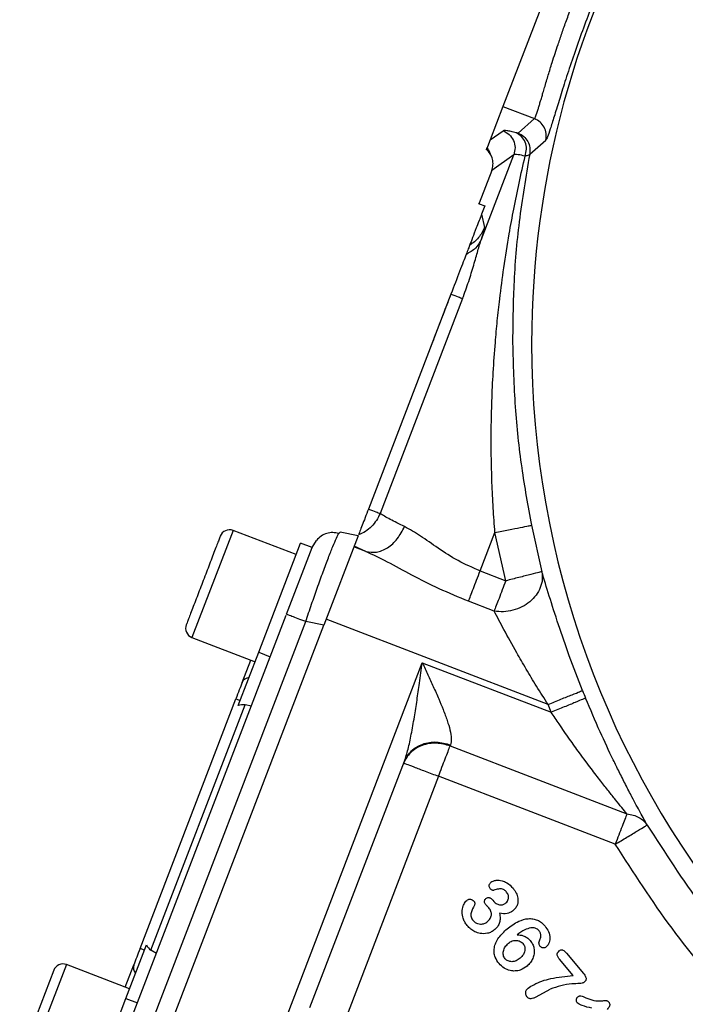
# Model space of a CAD drawing. Header units: inches. Extents: x 0.6 to 16.3, y 0.2 to 11.5.
# Tile 11 of 17: x 9.8 to 11.3, y 6.3 to 8.4. Entities that reach past the tile are written whole.
import ezdxf

# ---------------------------------------------------------------- set-up
doc = ezdxf.new("R2010")
doc.units = ezdxf.units.IN
doc.header["$MEASUREMENT"] = 0

msp = doc.modelspace()

# ---------------------------------------------------------------- linework, layer by layer
at = {"color": 7, "linetype": 'Continuous', "lineweight": 25}
for p, q in [((11.0589, 8.7283), (10.8776, 8.256)), ((10.8776, 8.256), (10.85, 8.1842)), ((10.8776, 8.256), (10.9452, 8.23)), ((10.9452, 8.23), (10.9102, 8.1989)), ((10.85, 8.1842), (10.8778, 8.2039)), ((10.85, 8.1842), (10.8421, 8.1635)), ((10.9351, 8.1536), (10.9699, 8.1839)), ((10.8311, 7.9705), (10.9008, 8.1523)), ((10.9008, 8.1523), (10.8535, 8.1187)), ((10.8535, 8.1187), (10.8263, 8.0479)), ((10.8259, 8.0469), (10.8263, 8.0479)), ((10.8259, 8.0469), (10.8265, 8.0467)), ((10.8263, 8.0479), (10.8265, 8.0467)), ((10.8265, 8.0467), (10.8383, 8.0421)), ((10.8383, 8.0421), (10.8315, 8.0244)), ((10.8315, 8.0244), (10.8379, 7.9961)), ((10.7656, 7.8527), (10.5882, 7.3905)), ((10.7906, 7.8432), (10.6132, 7.3809)), ((10.9386, 7.3555), (10.9611, 7.2557)), ((10.4327, 7.2923), (10.297, 7.3443)), ((10.5662, 7.3331), (10.4923, 7.1407)), ((10.5243, 7.3376), (10.527, 7.3407)), ((10.5662, 7.3331), (10.527, 7.3407)), ((10.8285, 7.2573), (10.8602, 7.34)), ((10.8836, 7.2361), (10.8602, 7.34)), ((10.3521, 7.0825), (10.4422, 7.3171)), ((10.412, 7.1641), (10.4671, 7.3076)), ((10.4671, 7.3076), (10.4422, 7.3171)), ((10.4671, 7.3075), (10.4765, 7.3231)), ((10.5823, 7.2992), (10.5569, 7.309)), ((10.5823, 7.2992), (10.5575, 7.3106)), ((10.8285, 7.2573), (10.8836, 7.2361)), ((10.8585, 7.1709), (10.8034, 7.192)), ((10.0571, 6.2395), (10.4112, 7.162)), ((10.0975, 6.2217), (10.4532, 7.1483)), ((10.1317, 6.2011), (10.4923, 7.1407)), ((10.4923, 7.1407), (10.4532, 7.1483)), ((10.9746, 6.9703), (10.4973, 7.1536)), ((10.2086, 7.1141), (10.3443, 7.062)), ((10.308, 6.9676), (10.3521, 7.0825)), ((10.3521, 7.0825), (10.377, 7.0729)), ((10.3165, 7.0175), (10.3349, 7.0656)), ((10.3492, 6.1354), (10.7041, 7.0599)), ((10.7041, 7.0599), (10.9815, 6.9534)), ((10.0969, 6.4455), (10.303, 6.9823)), ((10.1204, 6.4421), (10.3227, 6.9691)), ((10.303, 6.9823), (10.3123, 6.9787)), ((10.3363, 6.9667), (10.3227, 6.9691)), ((10.9815, 6.9534), (10.9746, 6.9703)), ((10.7649, 6.8833), (10.7639, 6.8809)), ((10.7639, 6.8809), (11.1442, 6.7349)), ((10.4624, 6.3186), (10.6656, 6.8479)), ((10.7389, 6.8157), (10.5385, 6.2936)), ((11.1192, 6.6697), (10.7389, 6.8157)), ((10.8557, 6.5494), (10.8579, 6.5467)), ((10.0664, 6.3381), (10.1105, 6.453)), ((10.1063, 6.4419), (10.0969, 6.4455)), ((10.1321, 6.4348), (10.1204, 6.4421)), ((11.0284, 6.3874), (10.9992, 6.4223)), ((11.0144, 6.4351), (11.0508, 6.3918)), ((9.9111, 6.3985), (9.8379, 6.208)), ((10.0743, 6.3587), (9.9386, 6.4108)), ((10.065, 6.3623), (10.0834, 6.4103)), ((10.949, 6.3417), (10.9788, 6.3582)), ((9.9763, 6.1035), (10.0664, 6.3381)), ((10.0664, 6.3381), (10.0913, 6.3286))]:
    msp.add_line(p, q, dxfattribs=at)
at = {"color": 8, "linetype": 'Continuous', "lineweight": 25}
for p, q in [((10.297, 7.3443), (10.2086, 7.1141)), ((9.9386, 6.4108), (9.8502, 6.1805))]:
    msp.add_line(p, q, dxfattribs=at)
for start, end in [(119.3996, 180), (180, 258.6004)]:
    msp.add_arc((12.9101, 7.7467), 1.9709, start, end, dxfattribs=at)
at = {"color": 7, "linetype": 'Continuous', "lineweight": 25}
for centre, radius, start, end in [((10.2893, 7.3244), 0.0213, 69, 159), ((10.2162, 7.134), 0.0213, 159, 249), ((10.3331, 7.0099), 0.0183, 95.7916, 155.4083), ((12.9101, 7.7467), 2.0055, 201.8575, 202.3609), ((9.931, 6.3908), 0.0213, 69, 159), ((10.1008, 6.4048), 0.0183, 162.5917, 222.2084)]:
    msp.add_arc(centre, radius, start, end, dxfattribs=at)
for centre, start_param, end_param in [((10.3165, 6.9393), 0.174533, 0.698222), ((10.1357, 6.4684), 2.44337, 2.96706)]:
    msp.add_ellipse(centre, major_axis=(0.011, 0.0285), ratio=0.916331, start_param=start_param, end_param=end_param, dxfattribs=at)
for points, knots in [([(11.1757, 8.7201), (11.1754, 8.7181), (11.1746, 8.7142), (11.1671, 8.6968), (11.1557, 8.6721), (11.1405, 8.6395), (11.1226, 8.6004), (11.1029, 8.5558), (11.0825, 8.5072), (11.0625, 8.4567), (11.0433, 8.4052), (11.026, 8.3555), (11.0106, 8.3087), (10.9977, 8.2675), (10.9872, 8.233), (10.9791, 8.2068), (10.973, 8.1889), (10.9709, 8.1856), (10.9699, 8.1839)], [0, 0, 0, 0, 0.062557, 0.125969, 0.18927, 0.251297, 0.313106, 0.375612, 0.437153, 0.499612, 0.56043, 0.623837, 0.686301, 0.748253, 0.810811, 0.87369, 0.9367, 1, 1, 1, 1]), ([(10.9452, 8.23), (10.9461, 8.2314), (10.9479, 8.2341), (10.9518, 8.2458), (10.9553, 8.2573), (10.9579, 8.2659), (10.9607, 8.2754), (10.9637, 8.2857), (10.9671, 8.2971), (10.9721, 8.3139), (10.9776, 8.3321), (10.9839, 8.3523), (10.9895, 8.3697), (10.9966, 8.391), (11.0046, 8.4146), (11.0143, 8.4418), (11.0248, 8.4698), (11.0363, 8.4988), (11.0484, 8.528), (11.0607, 8.5566), (11.0728, 8.5839), (11.084, 8.6085), (11.095, 8.6319), (11.1047, 8.6521), (11.1126, 8.6688), (11.12, 8.6844), (11.1257, 8.6974), (11.1263, 8.7008), (11.1266, 8.7024)], [0, 0, 0, 0, 0.059241, 0.121016, 0.142811, 0.166293, 0.191463, 0.211182, 0.234323, 0.260888, 0.305413, 0.327726, 0.357993, 0.38577, 0.422042, 0.459256, 0.500194, 0.538652, 0.580418, 0.625499, 0.665658, 0.708803, 0.750364, 0.796435, 0.838068, 0.875263, 0.940316, 1, 1, 1, 1]), ([(10.9699, 8.1839), (10.9704, 8.1887), (10.9715, 8.1981), (10.9668, 8.2119), (10.958, 8.2235), (10.9495, 8.2278), (10.9452, 8.23)], [0, 0, 0, 0, 0.250121, 0.5, 0.749879, 1, 1, 1, 1]), ([(10.9059, 8.1996), (10.9021, 8.2006), (10.8943, 8.2025), (10.8861, 8.2041), (10.8802, 8.2047), (10.8786, 8.2042), (10.8778, 8.2039)], [0, 0, 0, 0, 0.249999, 0.500002, 0.749994, 1, 1, 1, 1]), ([(10.9102, 8.1989), (10.9099, 8.1989), (10.9093, 8.1988), (10.9071, 8.1993), (10.9059, 8.1996)], [0, 0, 0, 0, 0.4983127, 1, 1, 1, 1]), ([(10.9254, 8.1493), (10.9266, 8.1544), (10.9291, 8.1645), (10.926, 8.1797), (10.9182, 8.1926), (10.91, 8.1973), (10.9059, 8.1996)], [0, 0, 0, 0, 0.250166, 0.5, 0.749834, 1, 1, 1, 1]), ([(10.9102, 8.1989), (10.9144, 8.1968), (10.9228, 8.1925), (10.9316, 8.1812), (10.9364, 8.1676), (10.9355, 8.1583), (10.9351, 8.1536)], [0, 0, 0, 0, 0.250115, 0.5, 0.749885, 1, 1, 1, 1]), ([(10.842, 8.1632), (10.8421, 8.1634), (10.8422, 8.1638), (10.843, 8.1658), (10.8437, 8.1677), (10.8437, 8.1678)], [0, 0, 0, 0, 0.565071, 0.995305, 1, 1, 1, 1]), ([(10.8535, 8.1187), (10.8546, 8.1225), (10.8568, 8.1305), (10.8555, 8.143), (10.8507, 8.1548), (10.8449, 8.1606), (10.8421, 8.1635)], [0, 0, 0, 0, 0.240908, 0.500322, 0.756906, 1, 1, 1, 1]), ([(10.8437, 8.1678), (10.8448, 8.1656), (10.8488, 8.158), (10.8507, 8.1528), (10.8521, 8.1491)], [0, 0, 0, 0, 0.277273, 1, 1, 1, 1]), ([(10.9351, 8.1536), (10.9268, 8.1052), (10.9111, 8.0127), (10.8995, 7.8767), (10.8986, 7.7886), (10.8982, 7.7468)], [0, 0, 0, 0, 0.364547, 0.69769, 1, 1, 1, 1]), ([(10.9254, 8.1493), (10.9198, 8.1506), (10.9067, 8.1535), (10.903, 8.1528), (10.9008, 8.1523)], [0, 0, 0, 0, 0.428425, 1, 1, 1, 1]), ([(10.9351, 8.1536), (10.9348, 8.1531), (10.9342, 8.1522), (10.9318, 8.1505), (10.928, 8.1498), (10.9254, 8.1493)], [0, 0, 0, 0, 0.222981, 0.458165, 1, 1, 1, 1]), ([(10.8602, 7.34), (10.8589, 7.3574), (10.8563, 7.3932), (10.8537, 7.4483), (10.8523, 7.5055), (10.8522, 7.5638), (10.8536, 7.6235), (10.8564, 7.6852), (10.8605, 7.7427), (10.8653, 7.7954), (10.8712, 7.849), (10.8794, 7.9114), (10.8897, 7.9759), (10.9008, 8.0365), (10.9122, 8.0923), (10.9209, 8.13), (10.9254, 8.1493)], [0, 0, 0, 0, 0.063078, 0.129607, 0.19961, 0.270265, 0.341801, 0.417142, 0.496299, 0.553761, 0.611985, 0.695612, 0.787208, 0.854724, 0.925655, 1, 1, 1, 1]), ([(10.8315, 8.0244), (10.8315, 8.0242), (10.8312, 8.0237), (10.8308, 8.0225), (10.83, 8.0203), (10.8281, 8.0155), (10.8241, 8.0051), (10.8151, 7.9816), (10.8099, 7.968), (10.8057, 7.9572)], [0, 0, 0, 0, 0.001741, 0.003641, 0.008281, 0.022255, 0.072182, 0.26473, 1, 1, 1, 1]), ([(10.8311, 7.9705), (10.8332, 7.9773), (10.8375, 7.9908), (10.8378, 7.9944), (10.8379, 7.9961)], [0, 0, 0, 0, 0.499976, 1, 1, 1, 1]), ([(10.7906, 7.8432), (10.7952, 7.8555), (10.8041, 7.8798), (10.8148, 7.9149), (10.8236, 7.9465), (10.8286, 7.9627), (10.8311, 7.9705)], [0, 0, 0, 0, 0.2653219, 0.5226501, 0.7687642, 1, 1, 1, 1]), ([(10.8311, 7.9705), (10.8274, 7.9638), (10.82, 7.9502), (10.8056, 7.9421), (10.7984, 7.938)], [0, 0, 0, 0, 0.500117, 1, 1, 1, 1]), ([(10.8057, 7.9572), (10.805, 7.9554), (10.8038, 7.9522), (10.8, 7.9423), (10.7984, 7.938)], [0, 0, 0, 0, 0.562261, 1, 1, 1, 1]), ([(10.7984, 7.938), (10.7964, 7.9329), (10.7924, 7.9225), (10.7814, 7.8938), (10.772, 7.8694), (10.7656, 7.8527)], [0, 0, 0, 0, 0.240081, 0.482631, 1, 1, 1, 1]), ([(10.764, 7.8485), (10.764, 7.8484), (10.7639, 7.8481), (10.7628, 7.8453), (10.761, 7.8406), (10.7546, 7.824), (10.7481, 7.8071), (10.7426, 7.7926)], [0, 0, 0, 0, 0.0985825, 0.1873718, 0.2757504, 0.3788912, 1, 1, 1, 1]), ([(10.7426, 7.7926), (10.7368, 7.7776), (10.7301, 7.76), (10.7234, 7.7427), (10.7215, 7.7377), (10.7203, 7.7346), (10.7202, 7.7343), (10.7201, 7.7342)], [0, 0, 0, 0, 0.624426, 0.728797, 0.817035, 0.904355, 1, 1, 1, 1]), ([(10.8982, 7.7468), (10.8995, 7.7012), (10.902, 7.6127), (10.9159, 7.4816), (10.9312, 7.3968), (10.9386, 7.3555)], [0, 0, 0, 0, 0.3518933, 0.6847445, 1, 1, 1, 1]), ([(10.5882, 7.3905), (10.5858, 7.3842), (10.581, 7.3716), (10.5745, 7.3549), (10.5694, 7.3415), (10.5677, 7.337), (10.5668, 7.3348)], [0, 0, 0, 0, 0.251507, 0.499291, 0.747608, 1, 1, 1, 1]), ([(10.6132, 7.3809), (10.6108, 7.3758), (10.606, 7.3656), (10.595, 7.3527), (10.582, 7.3418), (10.5719, 7.3371), (10.5668, 7.3348)], [0, 0, 0, 0, 0.250132, 0.500458, 0.750508, 1, 1, 1, 1]), ([(10.6658, 7.3527), (10.6547, 7.3581), (10.6307, 7.3697), (10.6193, 7.377), (10.6132, 7.3809)], [0, 0, 0, 0, 0.461896, 1, 1, 1, 1]), ([(10.5823, 7.2992), (10.5899, 7.2979), (10.6051, 7.2955), (10.6296, 7.3058), (10.6516, 7.3253), (10.6611, 7.3436), (10.6658, 7.3527)], [0, 0, 0, 0, 0.250161, 0.5, 0.749839, 1, 1, 1, 1]), ([(10.8285, 7.2573), (10.8124, 7.2643), (10.7801, 7.2785), (10.7377, 7.3062), (10.6994, 7.3338), (10.677, 7.3464), (10.6658, 7.3527)], [0, 0, 0, 0, 0.248618, 0.498962, 0.750126, 1, 1, 1, 1]), ([(10.8602, 7.34), (10.8703, 7.342), (10.8903, 7.3459), (10.916, 7.351), (10.9341, 7.3546), (10.9371, 7.3552), (10.9386, 7.3555)], [0, 0, 0, 0, 0.250161, 0.5, 0.749839, 1, 1, 1, 1]), ([(10.2694, 7.3321), (10.2689, 7.3308), (10.2682, 7.3288), (10.2636, 7.317), (10.2589, 7.3047), (10.2531, 7.2894), (10.2445, 7.2672), (10.2329, 7.2368), (10.2212, 7.2064), (10.2127, 7.1843), (10.2068, 7.169), (10.2021, 7.1567), (10.1976, 7.1448), (10.1968, 7.1429), (10.1963, 7.1416)], [0, 0, 0, 0, 0.119728, 0.18418, 0.25, 0.31582, 0.380272, 0.5, 0.619728, 0.68418, 0.75, 0.81582, 0.880272, 1, 1, 1, 1]), ([(10.5243, 7.3377), (10.52, 7.3386), (10.5115, 7.3405), (10.4985, 7.3384), (10.4863, 7.3329), (10.4797, 7.3264), (10.4764, 7.3231)], [0, 0, 0, 0, 0.252652, 0.503903, 0.753133, 1, 1, 1, 1]), ([(10.8034, 7.192), (10.7822, 7.2008), (10.7403, 7.218), (10.6822, 7.2478), (10.6293, 7.2769), (10.5977, 7.2919), (10.5823, 7.2992)], [0, 0, 0, 0, 0.2642629, 0.5217633, 0.7680812, 1, 1, 1, 1]), ([(10.9611, 7.2557), (10.9618, 7.25), (10.9632, 7.2387), (10.9585, 7.2212), (10.9494, 7.2049), (10.936, 7.1905), (10.9187, 7.1794), (10.8992, 7.1722), (10.8785, 7.1687), (10.8652, 7.1701), (10.8585, 7.1709)], [0, 0, 0, 0, 0.125101, 0.250501, 0.375678, 0.5, 0.624322, 0.749499, 0.874899, 1, 1, 1, 1]), ([(10.9611, 7.2557), (10.9597, 7.2553), (10.9569, 7.2546), (10.9388, 7.25), (10.913, 7.2435), (10.8931, 7.2385), (10.8836, 7.2361)], [0, 0, 0, 0, 0.240555, 0.500001, 0.759447, 1, 1, 1, 1]), ([(11.0488, 7.0001), (11.039, 7.0252), (11.0203, 7.0732), (10.9964, 7.1426), (10.9758, 7.2072), (10.9661, 7.2391), (10.9611, 7.2557)], [0, 0, 0, 0, 0.260223, 0.497693, 0.740745, 1, 1, 1, 1]), ([(10.9746, 6.9703), (10.9663, 6.9833), (10.9501, 7.0086), (10.9276, 7.046), (10.9037, 7.0873), (10.8791, 7.1321), (10.8653, 7.1582), (10.8585, 7.1709)], [0, 0, 0, 0, 0.181928, 0.353578, 0.519898, 0.767232, 1, 1, 1, 1]), ([(10.6656, 6.8479), (10.6683, 6.8564), (10.6743, 6.8747), (10.6808, 6.9072), (10.687, 6.9426), (10.6927, 6.9794), (10.6983, 7.0183), (10.702, 7.0452), (10.7041, 7.0599)], [0, 0, 0, 0, 0.134055, 0.29019, 0.465131, 0.632249, 0.799034, 1, 1, 1, 1]), ([(10.7041, 7.0599), (10.7081, 7.0513), (10.716, 7.0342), (10.7279, 7.0082), (10.7389, 6.9832), (10.7492, 6.9586), (10.7576, 6.9362), (10.764, 6.9149), (10.7675, 6.8965), (10.7657, 6.8875), (10.7649, 6.8833)], [0, 0, 0, 0, 0.132326, 0.264047, 0.403445, 0.522854, 0.655489, 0.769956, 0.892806, 1, 1, 1, 1]), ([(10.9746, 6.9703), (10.9841, 6.9742), (11.0031, 6.9818), (11.0273, 6.9915), (11.0445, 6.9984), (11.0473, 6.9995), (11.0488, 7.0001)], [0, 0, 0, 0, 0.250161, 0.5, 0.749839, 1, 1, 1, 1]), ([(11.0554, 6.9838), (11.054, 6.9832), (11.0511, 6.982), (11.0341, 6.975), (11.0099, 6.965), (10.9909, 6.9573), (10.9815, 6.9534)], [0, 0, 0, 0, 0.250161, 0.5, 0.749839, 1, 1, 1, 1]), ([(11.1877, 6.7109), (11.183, 6.7194), (11.1731, 6.7376), (11.157, 6.7676), (11.1414, 6.7976), (11.1279, 6.8243), (11.1096, 6.8616), (11.0849, 6.9139), (11.0657, 6.9594), (11.0554, 6.9838)], [0, 0, 0, 0, 0.127338, 0.269545, 0.372079, 0.472995, 0.562711, 0.765893, 1, 1, 1, 1]), ([(11.1442, 6.7349), (11.1406, 6.7394), (11.1329, 6.7488), (11.1196, 6.7652), (11.1074, 6.7806), (11.0965, 6.7942), (11.0875, 6.8058), (11.0776, 6.8185), (11.0669, 6.8326), (11.055, 6.8485), (11.0395, 6.8695), (11.0203, 6.8964), (11, 6.9256), (10.9871, 6.945), (10.9815, 6.9534)], [0, 0, 0, 0, 0.076601, 0.163153, 0.256562, 0.306095, 0.360343, 0.419319, 0.483034, 0.551494, 0.632013, 0.759808, 0.896197, 1, 1, 1, 1]), ([(10.7639, 6.8809), (10.7542, 6.8836), (10.7392, 6.8878), (10.7187, 6.8864), (10.7035, 6.8826), (10.6899, 6.8758), (10.6747, 6.8642), (10.6683, 6.8522), (10.6642, 6.8443)], [0, 0, 0, 0, 0.239457, 0.368361, 0.5, 0.63164, 0.760543, 1, 1, 1, 1]), ([(10.6656, 6.8479), (10.6699, 6.8559), (10.6787, 6.8717), (10.704, 6.8864), (10.7344, 6.8916), (10.7547, 6.8861), (10.7649, 6.8833)], [0, 0, 0, 0, 0.250176, 0.5, 0.749824, 1, 1, 1, 1]), ([(11.1442, 6.7349), (11.1488, 6.7342), (11.1581, 6.7328), (11.1701, 6.7276), (11.1805, 6.7205), (11.1853, 6.7141), (11.1877, 6.7109)], [0, 0, 0, 0, 0.250012, 0.5, 0.749988, 1, 1, 1, 1]), ([(11.1192, 6.6697), (11.1276, 6.6747), (11.1452, 6.6853), (11.168, 6.699), (11.184, 6.7086), (11.1865, 6.7101), (11.1877, 6.7109)], [0, 0, 0, 0, 0.240554, 0.500001, 0.759447, 1, 1, 1, 1]), ([(11.1877, 6.7109), (11.2257, 6.652), (11.3016, 6.5343), (11.4371, 6.3729), (11.5398, 6.2777), (11.5912, 6.2301)], [0, 0, 0, 0, 0.333333, 0.666667, 1, 1, 1, 1]), ([(11.5387, 6.1698), (11.4853, 6.2192), (11.3785, 6.3182), (11.2376, 6.4861), (11.1586, 6.6085), (11.1192, 6.6697)], [0, 0, 0, 0, 0.333257, 0.666733, 1, 1, 1, 1]), ([(10.8497, 6.5744), (10.8492, 6.5752), (10.8481, 6.5769), (10.8477, 6.5802), (10.8482, 6.5833), (10.8497, 6.5859), (10.851, 6.5871), (10.8516, 6.5877)], [0, 0, 0, 0, 0.196661, 0.399876, 0.654171, 0.818524, 1, 1, 1, 1]), ([(10.8516, 6.5877), (10.8531, 6.5888), (10.8566, 6.5911), (10.865, 6.5927), (10.8753, 6.5918), (10.8882, 6.5863), (10.895, 6.5794), (10.8993, 6.5751)], [0, 0, 0, 0, 0.10142, 0.232787, 0.465497, 0.668795, 1, 1, 1, 1]), ([(10.8578, 6.5705), (10.8573, 6.5704), (10.856, 6.5702), (10.854, 6.5709), (10.8518, 6.5722), (10.8504, 6.5736), (10.8497, 6.5744)], [0, 0, 0, 0, 0.187232, 0.386665, 0.673397, 1, 1, 1, 1]), ([(10.8853, 6.5665), (10.8837, 6.5682), (10.8812, 6.571), (10.8766, 6.5732), (10.8706, 6.5742), (10.8643, 6.5724), (10.8595, 6.571), (10.8578, 6.5705)], [0, 0, 0, 0, 0.231764, 0.36707, 0.49623, 0.828307, 1, 1, 1, 1]), ([(10.8839, 6.5435), (10.885, 6.5446), (10.8873, 6.5468), (10.8891, 6.551), (10.8898, 6.5551), (10.8894, 6.5592), (10.8879, 6.5631), (10.8862, 6.5653), (10.8853, 6.5665)], [0, 0, 0, 0, 0.184443, 0.362675, 0.520603, 0.672461, 0.828975, 1, 1, 1, 1]), ([(10.8993, 6.5751), (10.9018, 6.5718), (10.9065, 6.5653), (10.9097, 6.5553), (10.9101, 6.5469), (10.9087, 6.5397), (10.9054, 6.5327), (10.9016, 6.529), (10.8996, 6.527)], [0, 0, 0, 0, 0.233096, 0.445079, 0.575743, 0.70054, 0.847781, 1, 1, 1, 1]), ([(10.8006, 6.4948), (10.7987, 6.4972), (10.795, 6.5021), (10.791, 6.5119), (10.7891, 6.5237), (10.7914, 6.5355), (10.7951, 6.544), (10.7983, 6.5475), (10.7995, 6.5488)], [0, 0, 0, 0, 0.158393, 0.306816, 0.53612, 0.760736, 0.91063, 1, 1, 1, 1]), ([(10.7995, 6.5488), (10.8008, 6.5497), (10.8026, 6.5509), (10.8055, 6.5515), (10.8083, 6.5515), (10.8119, 6.5504), (10.8139, 6.5483), (10.815, 6.5473)], [0, 0, 0, 0, 0.261301, 0.382226, 0.503834, 0.74619, 1, 1, 1, 1]), ([(10.815, 6.5473), (10.8154, 6.5467), (10.8162, 6.5455), (10.8169, 6.5433), (10.8171, 6.5408), (10.8164, 6.5392), (10.8161, 6.5385)], [0, 0, 0, 0, 0.2259, 0.453284, 0.740433, 1, 1, 1, 1]), ([(10.8405, 6.5397), (10.8395, 6.541), (10.8381, 6.543), (10.8375, 6.5459), (10.8377, 6.5483), (10.8388, 6.5508), (10.8402, 6.5522), (10.841, 6.5529)], [0, 0, 0, 0, 0.32946, 0.46901, 0.60255, 0.790209, 1, 1, 1, 1]), ([(10.841, 6.5529), (10.8418, 6.5535), (10.8435, 6.5547), (10.8463, 6.555), (10.8488, 6.5546), (10.8522, 6.5532), (10.8542, 6.551), (10.8557, 6.5494)], [0, 0, 0, 0, 0.184168, 0.354413, 0.486264, 0.619677, 1, 1, 1, 1]), ([(10.8579, 6.5467), (10.86, 6.5447), (10.863, 6.5417), (10.8681, 6.5397), (10.8716, 6.539), (10.875, 6.5391), (10.8792, 6.5402), (10.882, 6.5421), (10.8839, 6.5435)], [0, 0, 0, 0, 0.290232, 0.4261, 0.554329, 0.65903, 0.765376, 1, 1, 1, 1]), ([(10.8161, 6.5385), (10.8133, 6.5331), (10.8097, 6.5264), (10.8084, 6.5175), (10.809, 6.5131), (10.8107, 6.509), (10.8125, 6.5066), (10.8135, 6.5054)], [0, 0, 0, 0, 0.5025386, 0.6268341, 0.7501619, 0.8690377, 1, 1, 1, 1]), ([(10.8473, 6.5326), (10.8464, 6.5336), (10.8451, 6.535), (10.8435, 6.5366), (10.8421, 6.5379), (10.8412, 6.5389), (10.8405, 6.5397)], [0, 0, 0, 0, 0.405784, 0.593965, 0.675642, 1, 1, 1, 1]), ([(10.8442, 6.5032), (10.8464, 6.5052), (10.8495, 6.5083), (10.8519, 6.5134), (10.8528, 6.5172), (10.8528, 6.5211), (10.8516, 6.5267), (10.8491, 6.5302), (10.8473, 6.5326)], [0, 0, 0, 0, 0.26683, 0.385367, 0.500114, 0.617627, 0.736539, 1, 1, 1, 1]), ([(10.8996, 6.527), (10.8973, 6.5253), (10.8933, 6.5224), (10.8832, 6.5194), (10.8757, 6.5204), (10.8702, 6.5211)], [0, 0, 0, 0, 0.273698, 0.472532, 1, 1, 1, 1]), ([(10.8135, 6.5054), (10.8149, 6.504), (10.8176, 6.5012), (10.8232, 6.4985), (10.8299, 6.4974), (10.8376, 6.4986), (10.842, 6.5016), (10.8442, 6.5032)], [0, 0, 0, 0, 0.169675, 0.339706, 0.53644, 0.76505, 1, 1, 1, 1]), ([(10.8702, 6.5211), (10.8707, 6.5175), (10.8718, 6.5108), (10.8704, 6.5011), (10.8666, 6.4924), (10.8622, 6.4882), (10.86, 6.486)], [0, 0, 0, 0, 0.279717, 0.527123, 0.760156, 1, 1, 1, 1]), ([(10.8863, 6.4874), (10.8943, 6.4935), (10.908, 6.5038), (10.9281, 6.51), (10.942, 6.5096), (10.9518, 6.5067), (10.9608, 6.5013), (10.9656, 6.4961), (10.9681, 6.4934)], [0, 0, 0, 0, 0.326079, 0.552792, 0.664563, 0.771739, 0.881352, 1, 1, 1, 1]), ([(10.86, 6.486), (10.8576, 6.4842), (10.8527, 6.4807), (10.842, 6.477), (10.8296, 6.4768), (10.8176, 6.4809), (10.808, 6.4868), (10.8031, 6.4921), (10.8006, 6.4948)], [0, 0, 0, 0, 0.135555, 0.27064, 0.499549, 0.677858, 0.834867, 1, 1, 1, 1]), ([(10.8692, 6.413), (10.866, 6.4174), (10.8609, 6.4246), (10.8582, 6.4366), (10.8586, 6.4473), (10.8621, 6.4584), (10.8705, 6.4729), (10.88, 6.4816), (10.8863, 6.4874)], [0, 0, 0, 0, 0.184884, 0.303331, 0.42163, 0.555561, 0.702812, 1, 1, 1, 1]), ([(10.9373, 6.4899), (10.9329, 6.4887), (10.9222, 6.4857), (10.9133, 6.479), (10.908, 6.475)], [0, 0, 0, 0, 0.405821, 1, 1, 1, 1]), ([(10.9552, 6.4835), (10.954, 6.4847), (10.9517, 6.487), (10.9471, 6.489), (10.9423, 6.4901), (10.939, 6.49), (10.9373, 6.4899)], [0, 0, 0, 0, 0.244833, 0.498723, 0.745111, 1, 1, 1, 1]), ([(10.9569, 6.4639), (10.9575, 6.4652), (10.9587, 6.4677), (10.9595, 6.4725), (10.9588, 6.4783), (10.9564, 6.4818), (10.9552, 6.4835)], [0, 0, 0, 0, 0.202119, 0.397162, 0.695986, 1, 1, 1, 1]), ([(10.9681, 6.4934), (10.9708, 6.4897), (10.9764, 6.4819), (10.9787, 6.4702), (10.9778, 6.4612), (10.9759, 6.4559), (10.9735, 6.4516), (10.9715, 6.4497), (10.9706, 6.4487)], [0, 0, 0, 0, 0.279723, 0.579072, 0.704912, 0.829715, 0.917959, 1, 1, 1, 1]), ([(10.8894, 6.4567), (10.892, 6.4585), (10.8959, 6.4613), (10.9021, 6.4628), (10.9065, 6.463), (10.9107, 6.4623), (10.9145, 6.4608), (10.9179, 6.4587), (10.9197, 6.4568), (10.9206, 6.4558)], [0, 0, 0, 0, 0.277877, 0.407574, 0.537691, 0.654937, 0.774109, 0.886909, 1, 1, 1, 1]), ([(10.908, 6.475), (10.9125, 6.4746), (10.92, 6.4741), (10.9297, 6.4691), (10.934, 6.4646), (10.9362, 6.4623)], [0, 0, 0, 0, 0.41652, 0.700314, 1, 1, 1, 1]), ([(10.9362, 6.4623), (10.938, 6.4598), (10.9416, 6.455), (10.9449, 6.4452), (10.9452, 6.4345), (10.9421, 6.4238), (10.9369, 6.4147), (10.9319, 6.4098), (10.9293, 6.4074)], [0, 0, 0, 0, 0.148913, 0.292348, 0.495718, 0.660384, 0.828486, 1, 1, 1, 1]), ([(10.9576, 6.45), (10.957, 6.4508), (10.9559, 6.4524), (10.9549, 6.4557), (10.9549, 6.4598), (10.9562, 6.4625), (10.9569, 6.4639)], [0, 0, 0, 0, 0.196807, 0.390627, 0.687072, 1, 1, 1, 1]), ([(10.8823, 6.4234), (10.8814, 6.4245), (10.8797, 6.4268), (10.8783, 6.4309), (10.8778, 6.4353), (10.8786, 6.4415), (10.8819, 6.4494), (10.8868, 6.4542), (10.8894, 6.4567)], [0, 0, 0, 0, 0.115229, 0.226221, 0.339576, 0.461507, 0.718123, 1, 1, 1, 1]), ([(10.9206, 6.4558), (10.9214, 6.4547), (10.923, 6.4526), (10.9245, 6.4488), (10.9251, 6.4448), (10.9247, 6.4391), (10.9217, 6.4315), (10.917, 6.427), (10.9145, 6.4246)], [0, 0, 0, 0, 0.113232, 0.223969, 0.338033, 0.452934, 0.707968, 1, 1, 1, 1]), ([(10.9706, 6.4487), (10.9696, 6.4481), (10.9676, 6.4468), (10.9646, 6.4465), (10.9622, 6.4469), (10.9598, 6.4478), (10.9585, 6.4491), (10.9576, 6.45)], [0, 0, 0, 0, 0.239026, 0.485423, 0.614321, 0.73958, 1, 1, 1, 1]), ([(10.9992, 6.4223), (10.9977, 6.4242), (10.9956, 6.4269), (10.9944, 6.4309), (10.9942, 6.4333), (10.9947, 6.4353), (10.9958, 6.4377), (10.9973, 6.439), (10.9983, 6.44)], [0, 0, 0, 0, 0.352915, 0.493011, 0.617493, 0.7052, 0.795831, 1, 1, 1, 1]), ([(10.9983, 6.44), (10.9991, 6.4407), (11.0007, 6.4418), (11.003, 6.4426), (11.0048, 6.4425), (11.0073, 6.4418), (11.0106, 6.4393), (11.0131, 6.4366), (11.0144, 6.4351)], [0, 0, 0, 0, 0.163579, 0.296572, 0.369964, 0.442526, 0.682021, 1, 1, 1, 1]), ([(10.9145, 6.4246), (10.9117, 6.4225), (10.9064, 6.4186), (10.8984, 6.4168), (10.8926, 6.4172), (10.8886, 6.4184), (10.8851, 6.4204), (10.8832, 6.4224), (10.8823, 6.4234)], [0, 0, 0, 0, 0.289765, 0.544394, 0.66356, 0.775158, 0.885214, 1, 1, 1, 1]), ([(10.9293, 6.4074), (10.9246, 6.4042), (10.9169, 6.3989), (10.904, 6.3965), (10.892, 6.3975), (10.8794, 6.4025), (10.8726, 6.4095), (10.8692, 6.413)], [0, 0, 0, 0, 0.247964, 0.411981, 0.572176, 0.780528, 1, 1, 1, 1]), ([(10.932, 6.3603), (10.9359, 6.3628), (10.9506, 6.3724), (10.9833, 6.3829), (11.0123, 6.3858), (11.0284, 6.3874)], [0, 0, 0, 0, 0.135892, 0.520593, 1, 1, 1, 1]), ([(11.0508, 6.3918), (11.0526, 6.3895), (11.0549, 6.3865), (11.0565, 6.382), (11.0565, 6.3794), (11.0559, 6.3774), (11.0548, 6.3752), (11.0533, 6.3738), (11.0523, 6.3729)], [0, 0, 0, 0, 0.3839737, 0.527999, 0.6501743, 0.7284273, 0.810982, 1, 1, 1, 1]), ([(10.932, 6.3603), (10.9309, 6.3593), (10.9289, 6.3575), (10.9268, 6.3544), (10.9258, 6.3514), (10.9256, 6.3483), (10.9264, 6.3452), (10.9277, 6.3434), (10.9284, 6.3424)], [0, 0, 0, 0, 0.211188, 0.3921389, 0.5354186, 0.6752595, 0.8305601, 1, 1, 1, 1]), ([(11.0523, 6.3729), (11.0517, 6.3725), (11.0504, 6.3716), (11.047, 6.3706), (11.0388, 6.3696), (11.0152, 6.3697), (10.9944, 6.3631), (10.9788, 6.3582)], [0, 0, 0, 0, 0.028829, 0.063712, 0.137774, 0.357617, 1, 1, 1, 1]), ([(10.9284, 6.3424), (10.9291, 6.3417), (10.9304, 6.3403), (10.9328, 6.3388), (10.9354, 6.3379), (10.9389, 6.3377), (10.9436, 6.339), (10.947, 6.3407), (10.949, 6.3417)], [0, 0, 0, 0, 0.132179, 0.253005, 0.368967, 0.487358, 0.706083, 1, 1, 1, 1]), ([(11.0373, 6.3285), (11.0368, 6.3293), (11.0357, 6.331), (11.0353, 6.3337), (11.0356, 6.3361), (11.0362, 6.3382), (11.0372, 6.34), (11.0382, 6.341), (11.0388, 6.3415)], [0, 0, 0, 0, 0.206143, 0.412051, 0.56584, 0.71053, 0.852888, 1, 1, 1, 1]), ([(11.0388, 6.3415), (11.0394, 6.3419), (11.0405, 6.3428), (11.0426, 6.3436), (11.048, 6.3437), (11.0521, 6.3414), (11.0556, 6.3396)], [0, 0, 0, 0, 0.128453, 0.23993, 0.364515, 1, 1, 1, 1]), ([(11.0556, 6.3396), (11.0613, 6.3373), (11.0723, 6.3328), (11.0876, 6.3323), (11.097, 6.3335), (11.1015, 6.3333), (11.1034, 6.332), (11.1045, 6.3308), (11.1051, 6.3302)], [0, 0, 0, 0, 0.353065, 0.686184, 0.875718, 0.905939, 0.946341, 1, 1, 1, 1]), ([(11.0688, 6.3169), (11.0617, 6.3186), (11.0523, 6.3209), (11.0416, 6.3249), (11.0386, 6.3275), (11.0373, 6.3285)], [0, 0, 0, 0, 0.648316, 0.858954, 1, 1, 1, 1]), ([(11.1051, 6.3302), (11.1055, 6.3296), (11.1063, 6.3284), (11.1071, 6.3265), (11.1074, 6.3244), (11.107, 6.3215), (11.1052, 6.3177), (11.1028, 6.3154), (11.1014, 6.3142)], [0, 0, 0, 0, 0.1185294, 0.2292014, 0.3381258, 0.4516949, 0.7017096, 1, 1, 1, 1])]:
    msp.add_open_spline(points, degree=3, knots=knots, dxfattribs=at)
for points in [[(10.8778, 8.2039), (10.8825, 8.2015), (10.8918, 8.1966), (10.9009, 8.1832), (10.9048, 8.1676), (10.9022, 8.1574), (10.9008, 8.1523)], [(10.8379, 7.9961), (10.8341, 7.9883), (10.8266, 7.9727), (10.8127, 7.9624), (10.8057, 7.9572)], [(10.7656, 7.8527), (10.7714, 7.8505), (10.7828, 7.8462), (10.788, 7.8442), (10.7906, 7.8432)], [(10.5882, 7.3905), (10.5939, 7.3883), (10.6054, 7.3839), (10.6106, 7.3819), (10.6132, 7.3809)], [(10.8034, 7.192), (10.8048, 7.1957), (10.8076, 7.203), (10.8138, 7.219), (10.8208, 7.2374), (10.8259, 7.2507), (10.8285, 7.2573)], [(10.8836, 7.2361), (10.881, 7.2295), (10.876, 7.2163), (10.8689, 7.1979), (10.8628, 7.1819), (10.8599, 7.1745), (10.8585, 7.1709)], [(10.4532, 7.1483), (10.4476, 7.1504), (10.4364, 7.1547), (10.423, 7.1598), (10.4138, 7.1634), (10.4126, 7.1638), (10.412, 7.1641)], [(10.3165, 7.0175), (10.3145, 7.0124), (10.3106, 7.0021), (10.3055, 6.9889), (10.303, 6.9823)], [(10.7389, 6.8157), (10.7414, 6.8223), (10.7465, 6.8355), (10.7535, 6.8539), (10.7597, 6.8699), (10.7625, 6.8772), (10.7639, 6.8809)], [(10.6642, 6.8443), (10.6653, 6.8439), (10.6676, 6.843), (10.6848, 6.8364), (10.7095, 6.8269), (10.7291, 6.8194), (10.7389, 6.8157)], [(11.1442, 6.7349), (11.1428, 6.7313), (11.14, 6.7239), (11.1339, 6.7079), (11.1268, 6.6895), (11.1217, 6.6763), (11.1192, 6.6697)], [(10.0969, 6.4455), (10.0944, 6.4389), (10.0893, 6.4257), (10.0854, 6.4154), (10.0834, 6.4103)]]:
    msp.add_open_spline(points, degree=3, dxfattribs=at)
at = {"color": 8, "linetype": 'Continuous', "lineweight": 25}
msp.add_open_spline([(10.4532, 7.1483), (10.4574, 7.1608), (10.4657, 7.1854), (10.4763, 7.2155), (10.4844, 7.2384), (10.4927, 7.261), (10.5022, 7.2863), (10.512, 7.3112), (10.5192, 7.3279), (10.5233, 7.3365), (10.5242, 7.3376), (10.5243, 7.3376)], degree=3, knots=[0, 0, 0, 0, 0.139643, 0.273304, 0.347684, 0.421493, 0.567307, 0.713124, 0.861116, 0.99478, 1, 1, 1, 1], dxfattribs=at)

doc.saveas('drawing.dxf')
